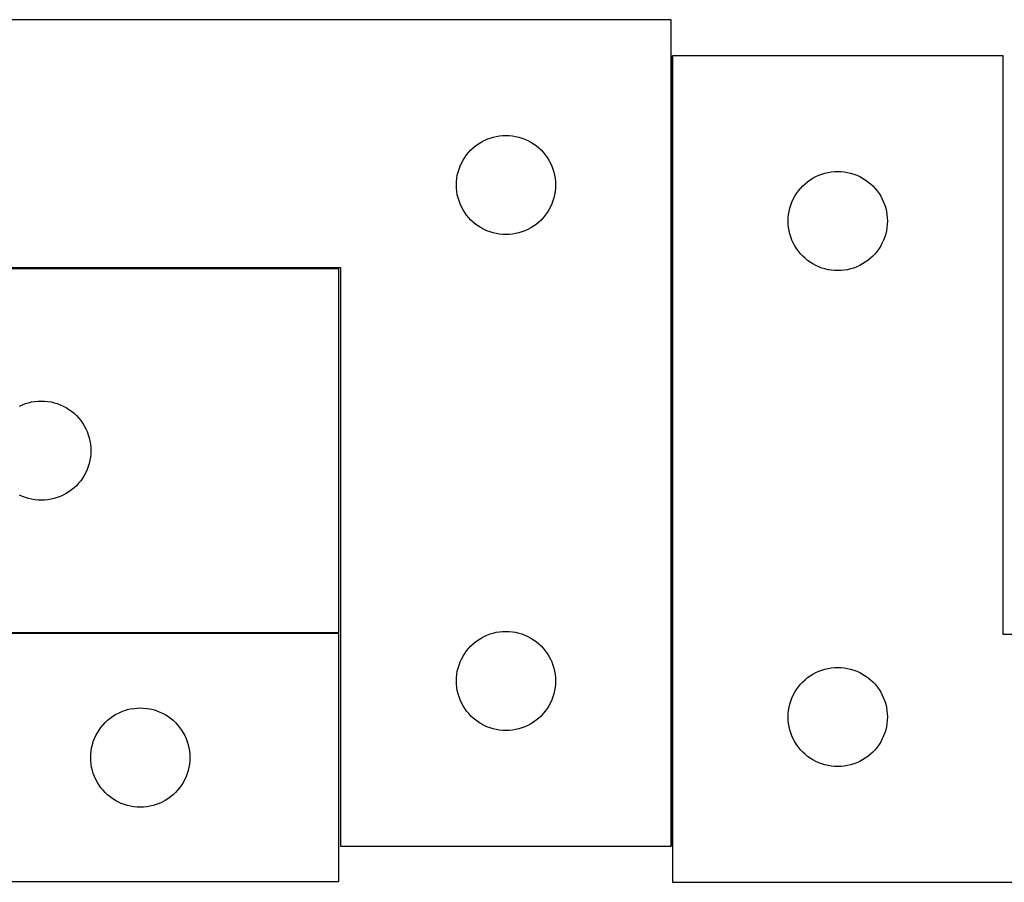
# Model space of a CAD drawing. Header units: millimetres. Extents: x 7 to 1243, y 7 to 2493.
# Tile 18 of 20: x 550 to 728, y 2332 to 2488. Entities that reach past the tile are written whole.
import ezdxf

# ---------------------------------------------------------------- set-up
doc = ezdxf.new("R2010")
doc.units = ezdxf.units.MM
doc.layers.add('COMMON', color=5, linetype='CONTINUOUS', true_color=0x0000ff)
doc.layers.add('CUT', color=7, linetype='CONTINUOUS', true_color=0x000000)

msp = doc.modelspace()

# ---------------------------------------------------------------- linework, layer by layer
at = {"layer": 'COMMON'}
for p, q in [((667.838521, 2338.48112), (667.838521, 2481.94147)), ((607.432554, 2443.38112), (499.432554, 2443.38112)), ((499.432554, 2377.181118), (607.389754, 2377.181118))]:
    msp.add_line(p, q, dxfattribs=at)
at = {"layer": 'CUT'}
for p, q in [((667.73852, 2488.48112), (487.73852, 2488.48112)), ((667.73852, 2338.48112), (667.73852, 2488.48112)), ((727.938521, 2481.94147), (667.938521, 2481.94147)), ((667.938521, 2481.94147), (667.938521, 2331.94147)), ((727.938521, 2376.94147), (727.938521, 2481.94147)), ((634.845565, 2467.003491), (635.409148, 2467.174453)), ((635.409148, 2467.174453), (635.982707, 2467.308188)), ((635.982707, 2467.308188), (636.563784, 2467.404124)), ((636.563784, 2467.404124), (637.149892, 2467.46185)), ((637.149892, 2467.46185), (637.73852, 2467.48112)), ((637.73852, 2467.48112), (638.327148, 2467.46185)), ((638.327148, 2467.46185), (638.913256, 2467.404124)), ((638.913256, 2467.404124), (639.494333, 2467.308188)), ((639.494333, 2467.308188), (640.067891, 2467.174453)), ((640.067891, 2467.174453), (640.631475, 2467.003491)), ((631.804407, 2465.247678), (632.259667, 2465.6213)), ((632.259667, 2465.6213), (632.738388, 2465.964347)), ((632.738388, 2465.964347), (633.23852, 2466.275349)), ((633.23852, 2466.275349), (633.757922, 2466.552975)), ((633.757922, 2466.552975), (634.294369, 2466.796036)), ((634.294369, 2466.796036), (634.845565, 2467.003491)), ((640.631475, 2467.003491), (641.182671, 2466.796036)), ((641.182671, 2466.796036), (641.719118, 2466.552975)), ((641.719118, 2466.552975), (642.23852, 2466.275349)), ((642.23852, 2466.275349), (642.738652, 2465.964347)), ((642.738652, 2465.964347), (643.217373, 2465.6213)), ((643.217373, 2465.6213), (643.672632, 2465.247678)), ((630.255293, 2463.481252), (630.59834, 2463.959973)), ((630.59834, 2463.959973), (630.971962, 2464.415232)), ((630.971962, 2464.415232), (631.374559, 2464.845081)), ((631.374559, 2464.845081), (631.804407, 2465.247678)), ((643.672632, 2465.247678), (644.102481, 2464.845081)), ((644.102481, 2464.845081), (644.505078, 2464.415232)), ((644.505078, 2464.415232), (644.8787, 2463.959973)), ((644.8787, 2463.959973), (645.221746, 2463.481252)), ((629.216149, 2461.374075), (629.423604, 2461.925271)), ((629.423604, 2461.925271), (629.666665, 2462.461718)), ((629.666665, 2462.461718), (629.944291, 2462.98112)), ((629.944291, 2462.98112), (630.255293, 2463.481252)), ((645.221746, 2463.481252), (645.532748, 2462.98112)), ((645.532748, 2462.98112), (645.810374, 2462.461718)), ((645.810374, 2462.461718), (646.053436, 2461.925271)), ((646.053436, 2461.925271), (646.260891, 2461.374075)), ((628.815516, 2459.655856), (628.911452, 2460.236933)), ((628.911452, 2460.236933), (629.045187, 2460.810492)), ((629.045187, 2460.810492), (629.216149, 2461.374075)), ((646.260891, 2461.374075), (646.431852, 2460.810492)), ((646.431852, 2460.810492), (646.565587, 2460.236933)), ((646.565587, 2460.236933), (646.661524, 2459.655856)), ((693.438521, 2459.735698), (693.957923, 2460.013324)), ((693.957923, 2460.013324), (694.49437, 2460.256385)), ((694.49437, 2460.256385), (695.045566, 2460.463841)), ((695.045566, 2460.463841), (695.609149, 2460.634802)), ((695.609149, 2460.634802), (696.182708, 2460.768537)), ((696.182708, 2460.768537), (696.763785, 2460.864473)), ((696.763785, 2460.864473), (697.349893, 2460.9222)), ((697.349893, 2460.9222), (697.938521, 2460.94147)), ((697.938521, 2460.94147), (698.527149, 2460.9222)), ((698.527149, 2460.9222), (699.113257, 2460.864473)), ((699.113257, 2460.864473), (699.694334, 2460.768537)), ((699.694334, 2460.768537), (700.267892, 2460.634802)), ((700.267892, 2460.634802), (700.831476, 2460.463841)), ((700.831476, 2460.463841), (701.382672, 2460.256385)), ((701.382672, 2460.256385), (701.919119, 2460.013324)), ((701.919119, 2460.013324), (702.438521, 2459.735698)), ((628.73852, 2458.48112), (628.757789, 2459.069748)), ((628.757789, 2457.892492), (628.73852, 2458.48112)), ((628.757789, 2459.069748), (628.815516, 2459.655856)), ((646.661524, 2459.655856), (646.71925, 2459.069748)), ((646.71925, 2459.069748), (646.73852, 2458.48112)), ((646.73852, 2458.48112), (646.71925, 2457.892492)), ((691.171963, 2457.875582), (691.57456, 2458.305431)), ((691.57456, 2458.305431), (692.004408, 2458.708028)), ((692.004408, 2458.708028), (692.459668, 2459.08165)), ((692.459668, 2459.08165), (692.938389, 2459.424696)), ((692.938389, 2459.424696), (693.438521, 2459.735698)), ((702.438521, 2459.735698), (702.938653, 2459.424696)), ((702.938653, 2459.424696), (703.417374, 2459.08165)), ((703.417374, 2459.08165), (703.872633, 2458.708028)), ((703.872633, 2458.708028), (704.302482, 2458.305431)), ((704.302482, 2458.305431), (704.705079, 2457.875582)), ((628.815516, 2457.306384), (628.757789, 2457.892492)), ((628.911452, 2456.725307), (628.815516, 2457.306384)), ((629.045187, 2456.151749), (628.911452, 2456.725307)), ((646.565587, 2456.725307), (646.431852, 2456.151749)), ((646.661524, 2457.306384), (646.565587, 2456.725307)), ((646.71925, 2457.892492), (646.661524, 2457.306384)), ((689.866666, 2455.922068), (690.144292, 2456.44147)), ((690.144292, 2456.44147), (690.455294, 2456.941602)), ((690.455294, 2456.941602), (690.798341, 2457.420323)), ((690.798341, 2457.420323), (691.171963, 2457.875582)), ((704.705079, 2457.875582), (705.078701, 2457.420323)), ((705.078701, 2457.420323), (705.421747, 2456.941602)), ((705.421747, 2456.941602), (705.732749, 2456.44147)), ((705.732749, 2456.44147), (706.010375, 2455.922068)), ((629.216149, 2455.588165), (629.045187, 2456.151749)), ((629.423604, 2455.036969), (629.216149, 2455.588165)), ((629.666665, 2454.500522), (629.423604, 2455.036969)), ((646.053436, 2455.036969), (645.810374, 2454.500522)), ((646.260891, 2455.588165), (646.053436, 2455.036969)), ((646.431852, 2456.151749), (646.260891, 2455.588165)), ((689.245188, 2454.270841), (689.41615, 2454.834425)), ((689.41615, 2454.834425), (689.623605, 2455.385621)), ((689.623605, 2455.385621), (689.866666, 2455.922068)), ((706.010375, 2455.922068), (706.253437, 2455.385621)), ((706.253437, 2455.385621), (706.460892, 2454.834425)), ((706.460892, 2454.834425), (706.631853, 2454.270841)), ((629.944291, 2453.98112), (629.666665, 2454.500522)), ((630.255293, 2453.480988), (629.944291, 2453.98112)), ((630.59834, 2453.002267), (630.255293, 2453.480988)), ((630.971962, 2452.547008), (630.59834, 2453.002267)), ((644.8787, 2453.002267), (644.505078, 2452.547008)), ((645.221746, 2453.480988), (644.8787, 2453.002267)), ((645.532748, 2453.98112), (645.221746, 2453.480988)), ((645.810374, 2454.500522), (645.532748, 2453.98112)), ((688.95779, 2452.530098), (689.015517, 2453.116205)), ((689.015517, 2453.116205), (689.111453, 2453.697283)), ((689.111453, 2453.697283), (689.245188, 2454.270841)), ((706.631853, 2454.270841), (706.765588, 2453.697283)), ((706.765588, 2453.697283), (706.861525, 2453.116205)), ((706.861525, 2453.116205), (706.919251, 2452.530098)), ((631.374559, 2452.117159), (630.971962, 2452.547008)), ((631.804407, 2451.714562), (631.374559, 2452.117159)), ((632.259667, 2451.34094), (631.804407, 2451.714562)), ((632.738388, 2450.997894), (632.259667, 2451.34094)), ((643.217373, 2451.34094), (642.738652, 2450.997894)), ((643.672632, 2451.714562), (643.217373, 2451.34094)), ((644.102481, 2452.117159), (643.672632, 2451.714562)), ((644.505078, 2452.547008), (644.102481, 2452.117159)), ((688.938521, 2451.94147), (688.95779, 2452.530098)), ((688.95779, 2451.352842), (688.938521, 2451.94147)), ((689.015517, 2450.766734), (688.95779, 2451.352842)), ((706.919251, 2451.352842), (706.861525, 2450.766734)), ((706.919251, 2452.530098), (706.938521, 2451.94147)), ((706.938521, 2451.94147), (706.919251, 2451.352842)), ((633.23852, 2450.686892), (632.738388, 2450.997894)), ((633.757922, 2450.409265), (633.23852, 2450.686892)), ((634.294369, 2450.166204), (633.757922, 2450.409265)), ((634.845565, 2449.958749), (634.294369, 2450.166204)), ((635.409148, 2449.787788), (634.845565, 2449.958749)), ((635.982707, 2449.654053), (635.409148, 2449.787788)), ((636.563784, 2449.558116), (635.982707, 2449.654053)), ((637.149892, 2449.50039), (636.563784, 2449.558116)), ((637.73852, 2449.48112), (637.149892, 2449.50039)), ((638.327148, 2449.50039), (637.73852, 2449.48112)), ((638.913256, 2449.558116), (638.327148, 2449.50039)), ((639.494333, 2449.654053), (638.913256, 2449.558116)), ((640.067891, 2449.787788), (639.494333, 2449.654053)), ((640.631475, 2449.958749), (640.067891, 2449.787788)), ((641.182671, 2450.166204), (640.631475, 2449.958749)), ((641.719118, 2450.409265), (641.182671, 2450.166204)), ((642.23852, 2450.686892), (641.719118, 2450.409265)), ((642.738652, 2450.997894), (642.23852, 2450.686892)), ((689.111453, 2450.185657), (689.015517, 2450.766734)), ((689.245188, 2449.612098), (689.111453, 2450.185657)), ((689.41615, 2449.048515), (689.245188, 2449.612098)), ((706.631853, 2449.612098), (706.460892, 2449.048515)), ((706.765588, 2450.185657), (706.631853, 2449.612098)), ((706.861525, 2450.766734), (706.765588, 2450.185657)), ((689.623605, 2448.497319), (689.41615, 2449.048515)), ((689.866666, 2447.960871), (689.623605, 2448.497319)), ((690.144292, 2447.44147), (689.866666, 2447.960871)), ((706.010375, 2447.960871), (705.732749, 2447.44147)), ((706.253437, 2448.497319), (706.010375, 2447.960871)), ((706.460892, 2449.048515), (706.253437, 2448.497319)), ((690.455294, 2446.941338), (690.144292, 2447.44147)), ((690.798341, 2446.462617), (690.455294, 2446.941338)), ((691.171963, 2446.007357), (690.798341, 2446.462617)), ((691.57456, 2445.577509), (691.171963, 2446.007357)), ((704.705079, 2446.007357), (704.302482, 2445.577509)), ((705.078701, 2446.462617), (704.705079, 2446.007357)), ((705.421747, 2446.941338), (705.078701, 2446.462617)), ((705.732749, 2447.44147), (705.421747, 2446.941338)), ((692.004408, 2445.174911), (691.57456, 2445.577509)), ((692.459668, 2444.80129), (692.004408, 2445.174911)), ((692.938389, 2444.458243), (692.459668, 2444.80129)), ((693.438521, 2444.147241), (692.938389, 2444.458243)), ((693.957923, 2443.869615), (693.438521, 2444.147241)), ((702.438521, 2444.147241), (701.919119, 2443.869615)), ((702.938653, 2444.458243), (702.438521, 2444.147241)), ((703.417374, 2444.80129), (702.938653, 2444.458243)), ((703.872633, 2445.174911), (703.417374, 2444.80129)), ((704.302482, 2445.577509), (703.872633, 2445.174911)), ((487.73852, 2443.48112), (607.73852, 2443.48112)), ((607.432554, 2443.281119), (499.432554, 2443.281119)), ((607.432554, 2377.281119), (607.432554, 2443.281119)), ((607.73852, 2443.48112), (607.73852, 2338.48112)), ((694.49437, 2443.626554), (693.957923, 2443.869615)), ((695.045566, 2443.419099), (694.49437, 2443.626554)), ((695.609149, 2443.248137), (695.045566, 2443.419099)), ((696.182708, 2443.114402), (695.609149, 2443.248137)), ((696.763785, 2443.018466), (696.182708, 2443.114402)), ((697.349893, 2442.960739), (696.763785, 2443.018466)), ((697.938521, 2442.94147), (697.349893, 2442.960739)), ((698.527149, 2442.960739), (697.938521, 2442.94147)), ((699.113257, 2443.018466), (698.527149, 2442.960739)), ((699.694334, 2443.114402), (699.113257, 2443.018466)), ((700.267892, 2443.248137), (699.694334, 2443.114402)), ((700.831476, 2443.419099), (700.267892, 2443.248137)), ((701.382672, 2443.626554), (700.831476, 2443.419099)), ((701.919119, 2443.869615), (701.382672, 2443.626554)), ((550.539598, 2418.80349), (551.103182, 2418.974452)), ((551.103182, 2418.974452), (551.676741, 2419.108187)), ((551.676741, 2419.108187), (552.257818, 2419.204123)), ((552.257818, 2419.204123), (552.843925, 2419.261849)), ((552.843925, 2419.261849), (553.432554, 2419.281119)), ((553.432554, 2419.281119), (554.021182, 2419.261849)), ((554.021182, 2419.261849), (554.607289, 2419.204123)), ((554.607289, 2419.204123), (555.188367, 2419.108187)), ((555.188367, 2419.108187), (555.761925, 2418.974452)), ((555.761925, 2418.974452), (556.325509, 2418.80349)), ((549.451955, 2418.352974), (549.988403, 2418.596035)), ((549.988403, 2418.596035), (550.539598, 2418.80349)), ((556.325509, 2418.80349), (556.876705, 2418.596035)), ((556.876705, 2418.596035), (557.413152, 2418.352974)), ((557.413152, 2418.352974), (557.932554, 2418.075348)), ((557.932554, 2418.075348), (558.432686, 2417.764346)), ((558.432686, 2417.764346), (558.911406, 2417.421299)), ((558.911406, 2417.421299), (559.366666, 2417.047677)), ((559.366666, 2417.047677), (559.796515, 2416.64508)), ((559.796515, 2416.64508), (560.199112, 2416.215231)), ((560.199112, 2416.215231), (560.572734, 2415.759972)), ((560.572734, 2415.759972), (560.91578, 2415.281251)), ((560.91578, 2415.281251), (561.226782, 2414.781119)), ((561.226782, 2414.781119), (561.504408, 2414.261717)), ((561.504408, 2414.261717), (561.747469, 2413.72527)), ((561.747469, 2413.72527), (561.954925, 2413.174074)), ((561.954925, 2413.174074), (562.125886, 2412.610491)), ((562.125886, 2412.610491), (562.259621, 2412.036932)), ((562.259621, 2412.036932), (562.355557, 2411.455855)), ((562.355557, 2411.455855), (562.413284, 2410.869747)), ((562.413284, 2410.869747), (562.432554, 2410.281119)), ((562.432554, 2410.281119), (562.413284, 2409.692491)), ((562.259621, 2408.525306), (562.125886, 2407.951748)), ((562.355557, 2409.106383), (562.259621, 2408.525306)), ((562.413284, 2409.692491), (562.355557, 2409.106383)), ((561.747469, 2406.836968), (561.504408, 2406.300521)), ((561.954925, 2407.388164), (561.747469, 2406.836968)), ((562.125886, 2407.951748), (561.954925, 2407.388164)), ((560.572734, 2404.802266), (560.199112, 2404.347007)), ((560.91578, 2405.280987), (560.572734, 2404.802266)), ((561.226782, 2405.781119), (560.91578, 2405.280987)), ((561.504408, 2406.300521), (561.226782, 2405.781119)), ((558.911406, 2403.140939), (558.432686, 2402.797893)), ((559.366666, 2403.514561), (558.911406, 2403.140939)), ((559.796515, 2403.917158), (559.366666, 2403.514561)), ((560.199112, 2404.347007), (559.796515, 2403.917158)), ((549.988403, 2401.966203), (549.451955, 2402.209264)), ((550.539598, 2401.758748), (549.988403, 2401.966203)), ((551.103182, 2401.587787), (550.539598, 2401.758748)), ((551.676741, 2401.454052), (551.103182, 2401.587787)), ((552.257818, 2401.358115), (551.676741, 2401.454052)), ((552.843925, 2401.300389), (552.257818, 2401.358115)), ((553.432554, 2401.281119), (552.843925, 2401.300389)), ((554.021182, 2401.300389), (553.432554, 2401.281119)), ((554.607289, 2401.358115), (554.021182, 2401.300389)), ((555.188367, 2401.454052), (554.607289, 2401.358115)), ((555.761925, 2401.587787), (555.188367, 2401.454052)), ((556.325509, 2401.758748), (555.761925, 2401.587787)), ((556.876705, 2401.966203), (556.325509, 2401.758748)), ((557.413152, 2402.209264), (556.876705, 2401.966203)), ((557.932554, 2402.486891), (557.413152, 2402.209264)), ((558.432686, 2402.797893), (557.932554, 2402.486891)), ((607.389754, 2377.081118), (487.389754, 2377.081118)), ((499.432554, 2377.281119), (607.432554, 2377.281119)), ((607.389754, 2332.081118), (607.389754, 2377.081118)), ((632.738388, 2375.964347), (633.23852, 2376.275349)), ((633.23852, 2376.275349), (633.757922, 2376.552975)), ((633.757922, 2376.552975), (634.294369, 2376.796036)), ((634.294369, 2376.796036), (634.845565, 2377.003491)), ((634.845565, 2377.003491), (635.409148, 2377.174453)), ((635.409148, 2377.174453), (635.982707, 2377.308188)), ((635.982707, 2377.308188), (636.563784, 2377.404124)), ((636.563784, 2377.404124), (637.149892, 2377.46185)), ((637.149892, 2377.46185), (637.73852, 2377.48112)), ((637.73852, 2377.48112), (638.327148, 2377.46185)), ((638.327148, 2377.46185), (638.913256, 2377.404124)), ((638.913256, 2377.404124), (639.494333, 2377.308188)), ((639.494333, 2377.308188), (640.067891, 2377.174453)), ((640.067891, 2377.174453), (640.631475, 2377.003491)), ((640.631475, 2377.003491), (641.182671, 2376.796036)), ((641.182671, 2376.796036), (641.719118, 2376.552975)), ((641.719118, 2376.552975), (642.23852, 2376.275349)), ((642.23852, 2376.275349), (642.738652, 2375.964347)), ((847.938521, 2376.94147), (727.938521, 2376.94147)), ((630.59834, 2373.959973), (630.971962, 2374.415232)), ((630.971962, 2374.415232), (631.374559, 2374.845081)), ((631.374559, 2374.845081), (631.804407, 2375.247678)), ((631.804407, 2375.247678), (632.259667, 2375.6213)), ((632.259667, 2375.6213), (632.738388, 2375.964347)), ((642.738652, 2375.964347), (643.217373, 2375.6213)), ((643.217373, 2375.6213), (643.672632, 2375.247678)), ((643.672632, 2375.247678), (644.102481, 2374.845081)), ((644.102481, 2374.845081), (644.505078, 2374.415232)), ((644.505078, 2374.415232), (644.8787, 2373.959973)), ((629.423604, 2371.925271), (629.666665, 2372.461718)), ((629.666665, 2372.461718), (629.944291, 2372.98112)), ((629.944291, 2372.98112), (630.255293, 2373.481252)), ((630.255293, 2373.481252), (630.59834, 2373.959973)), ((644.8787, 2373.959973), (645.221746, 2373.481252)), ((645.221746, 2373.481252), (645.532748, 2372.98112)), ((645.532748, 2372.98112), (645.810374, 2372.461718)), ((645.810374, 2372.461718), (646.053436, 2371.925271)), ((628.911452, 2370.236933), (629.045187, 2370.810492)), ((629.045187, 2370.810492), (629.216149, 2371.374075)), ((629.216149, 2371.374075), (629.423604, 2371.925271)), ((646.053436, 2371.925271), (646.260891, 2371.374075)), ((646.260891, 2371.374075), (646.431852, 2370.810492)), ((646.431852, 2370.810492), (646.565587, 2370.236933)), ((695.609149, 2370.634802), (696.182708, 2370.768537)), ((696.182708, 2370.768537), (696.763785, 2370.864473)), ((696.763785, 2370.864473), (697.349893, 2370.9222)), ((697.349893, 2370.9222), (697.938521, 2370.94147)), ((697.938521, 2370.94147), (698.527149, 2370.9222)), ((698.527149, 2370.9222), (699.113257, 2370.864473)), ((699.113257, 2370.864473), (699.694334, 2370.768537)), ((699.694334, 2370.768537), (700.267892, 2370.634802)), ((628.73852, 2368.48112), (628.757789, 2369.069748)), ((628.757789, 2369.069748), (628.815516, 2369.655856)), ((628.815516, 2369.655856), (628.911452, 2370.236933)), ((646.565587, 2370.236933), (646.661524, 2369.655856)), ((646.661524, 2369.655856), (646.71925, 2369.069748)), ((646.71925, 2369.069748), (646.73852, 2368.48112)), ((692.004408, 2368.708028), (692.459668, 2369.08165)), ((692.459668, 2369.08165), (692.938389, 2369.424696)), ((692.938389, 2369.424696), (693.438521, 2369.735698)), ((693.438521, 2369.735698), (693.957923, 2370.013324)), ((693.957923, 2370.013324), (694.49437, 2370.256385)), ((694.49437, 2370.256385), (695.045566, 2370.463841)), ((695.045566, 2370.463841), (695.609149, 2370.634802)), ((700.267892, 2370.634802), (700.831476, 2370.463841)), ((700.831476, 2370.463841), (701.382672, 2370.256385)), ((701.382672, 2370.256385), (701.919119, 2370.013324)), ((701.919119, 2370.013324), (702.438521, 2369.735698)), ((702.438521, 2369.735698), (702.938653, 2369.424696)), ((702.938653, 2369.424696), (703.417374, 2369.08165)), ((703.417374, 2369.08165), (703.872633, 2368.708028)), ((628.757789, 2367.892492), (628.73852, 2368.48112)), ((628.815516, 2367.306384), (628.757789, 2367.892492)), ((628.911452, 2366.725307), (628.815516, 2367.306384)), ((646.661524, 2367.306384), (646.565587, 2366.725307)), ((646.71925, 2367.892492), (646.661524, 2367.306384)), ((646.73852, 2368.48112), (646.71925, 2367.892492)), ((690.455294, 2366.941602), (690.798341, 2367.420323)), ((690.798341, 2367.420323), (691.171963, 2367.875582)), ((691.171963, 2367.875582), (691.57456, 2368.305431)), ((691.57456, 2368.305431), (692.004408, 2368.708028)), ((703.872633, 2368.708028), (704.302482, 2368.305431)), ((704.302482, 2368.305431), (704.705079, 2367.875582)), ((704.705079, 2367.875582), (705.078701, 2367.420323)), ((705.078701, 2367.420323), (705.421747, 2366.941602)), ((629.045187, 2366.151749), (628.911452, 2366.725307)), ((629.216149, 2365.588165), (629.045187, 2366.151749)), ((629.423604, 2365.036969), (629.216149, 2365.588165)), ((646.260891, 2365.588165), (646.053436, 2365.036969)), ((646.431852, 2366.151749), (646.260891, 2365.588165)), ((646.565587, 2366.725307), (646.431852, 2366.151749)), ((689.41615, 2364.834425), (689.623605, 2365.385621)), ((689.623605, 2365.385621), (689.866666, 2365.922068)), ((689.866666, 2365.922068), (690.144292, 2366.44147)), ((690.144292, 2366.44147), (690.455294, 2366.941602)), ((705.421747, 2366.941602), (705.732749, 2366.44147)), ((705.732749, 2366.44147), (706.010375, 2365.922068)), ((706.010375, 2365.922068), (706.253437, 2365.385621)), ((706.253437, 2365.385621), (706.460892, 2364.834425)), ((570.215018, 2363.504122), (570.801126, 2363.561848)), ((570.801126, 2363.561848), (571.389754, 2363.581118)), ((571.389754, 2363.581118), (571.978382, 2363.561848)), ((571.978382, 2363.561848), (572.564489, 2363.504122)), ((629.666665, 2364.500522), (629.423604, 2365.036969)), ((629.944291, 2363.98112), (629.666665, 2364.500522)), ((630.255293, 2363.480988), (629.944291, 2363.98112)), ((645.532748, 2363.98112), (645.221746, 2363.480988)), ((645.810374, 2364.500522), (645.532748, 2363.98112)), ((646.053436, 2365.036969), (645.810374, 2364.500522)), ((689.015517, 2363.116205), (689.111453, 2363.697283)), ((689.111453, 2363.697283), (689.245188, 2364.270841)), ((689.245188, 2364.270841), (689.41615, 2364.834425)), ((706.460892, 2364.834425), (706.631853, 2364.270841)), ((706.631853, 2364.270841), (706.765588, 2363.697283)), ((706.765588, 2363.697283), (706.861525, 2363.116205)), ((565.910901, 2361.721298), (566.389622, 2362.064345)), ((566.389622, 2362.064345), (566.889754, 2362.375347)), ((566.889754, 2362.375347), (567.409155, 2362.652973)), ((567.409155, 2362.652973), (567.945603, 2362.896034)), ((567.945603, 2362.896034), (568.496799, 2363.103489)), ((568.496799, 2363.103489), (569.060382, 2363.274451)), ((569.060382, 2363.274451), (569.633941, 2363.408186)), ((569.633941, 2363.408186), (570.215018, 2363.504122)), ((572.564489, 2363.504122), (573.145567, 2363.408186)), ((573.145567, 2363.408186), (573.719125, 2363.274451)), ((573.719125, 2363.274451), (574.282709, 2363.103489)), ((574.282709, 2363.103489), (574.833905, 2362.896034)), ((574.833905, 2362.896034), (575.370352, 2362.652973)), ((575.370352, 2362.652973), (575.889754, 2362.375347)), ((575.889754, 2362.375347), (576.389886, 2362.064345)), ((576.389886, 2362.064345), (576.868607, 2361.721298)), ((630.59834, 2363.002267), (630.255293, 2363.480988)), ((630.971962, 2362.547008), (630.59834, 2363.002267)), ((631.374559, 2362.117159), (630.971962, 2362.547008)), ((631.804407, 2361.714562), (631.374559, 2362.117159)), ((644.102481, 2362.117159), (643.672632, 2361.714562)), ((644.505078, 2362.547008), (644.102481, 2362.117159)), ((644.8787, 2363.002267), (644.505078, 2362.547008)), ((645.221746, 2363.480988), (644.8787, 2363.002267)), ((688.938521, 2361.94147), (688.95779, 2362.530098)), ((688.95779, 2361.352842), (688.938521, 2361.94147)), ((688.95779, 2362.530098), (689.015517, 2363.116205)), ((706.861525, 2363.116205), (706.919251, 2362.530098)), ((706.919251, 2362.530098), (706.938521, 2361.94147)), ((706.938521, 2361.94147), (706.919251, 2361.352842)), ((563.906527, 2359.58125), (564.249574, 2360.059971)), ((564.249574, 2360.059971), (564.623195, 2360.51523)), ((564.623195, 2360.51523), (565.025793, 2360.945079)), ((565.025793, 2360.945079), (565.455641, 2361.347676)), ((565.455641, 2361.347676), (565.910901, 2361.721298)), ((576.868607, 2361.721298), (577.323866, 2361.347676)), ((577.323866, 2361.347676), (577.753715, 2360.945079)), ((577.753715, 2360.945079), (578.156312, 2360.51523)), ((578.156312, 2360.51523), (578.529934, 2360.059971)), ((578.529934, 2360.059971), (578.87298, 2359.58125)), ((632.259667, 2361.34094), (631.804407, 2361.714562)), ((632.738388, 2360.997894), (632.259667, 2361.34094)), ((633.23852, 2360.686892), (632.738388, 2360.997894)), ((633.757922, 2360.409265), (633.23852, 2360.686892)), ((634.294369, 2360.166204), (633.757922, 2360.409265)), ((634.845565, 2359.958749), (634.294369, 2360.166204)), ((635.409148, 2359.787788), (634.845565, 2359.958749)), ((640.631475, 2359.958749), (640.067891, 2359.787788)), ((641.182671, 2360.166204), (640.631475, 2359.958749)), ((641.719118, 2360.409265), (641.182671, 2360.166204)), ((642.23852, 2360.686892), (641.719118, 2360.409265)), ((642.738652, 2360.997894), (642.23852, 2360.686892)), ((643.217373, 2361.34094), (642.738652, 2360.997894)), ((643.672632, 2361.714562), (643.217373, 2361.34094)), ((689.015517, 2360.766734), (688.95779, 2361.352842)), ((689.111453, 2360.185657), (689.015517, 2360.766734)), ((689.245188, 2359.612098), (689.111453, 2360.185657)), ((706.765588, 2360.185657), (706.631853, 2359.612098)), ((706.861525, 2360.766734), (706.765588, 2360.185657)), ((706.919251, 2361.352842), (706.861525, 2360.766734)), ((563.074838, 2358.025269), (563.317899, 2358.561716)), ((563.317899, 2358.561716), (563.595525, 2359.081118)), ((563.595525, 2359.081118), (563.906527, 2359.58125)), ((578.87298, 2359.58125), (579.183982, 2359.081118)), ((579.183982, 2359.081118), (579.461608, 2358.561716)), ((579.461608, 2358.561716), (579.704669, 2358.025269)), ((635.982707, 2359.654053), (635.409148, 2359.787788)), ((636.563784, 2359.558116), (635.982707, 2359.654053)), ((637.149892, 2359.50039), (636.563784, 2359.558116)), ((637.73852, 2359.48112), (637.149892, 2359.50039)), ((638.327148, 2359.50039), (637.73852, 2359.48112)), ((638.913256, 2359.558116), (638.327148, 2359.50039)), ((639.494333, 2359.654053), (638.913256, 2359.558116)), ((640.067891, 2359.787788), (639.494333, 2359.654053)), ((689.41615, 2359.048515), (689.245188, 2359.612098)), ((689.623605, 2358.497319), (689.41615, 2359.048515)), ((689.866666, 2357.960871), (689.623605, 2358.497319)), ((706.253437, 2358.497319), (706.010375, 2357.960871)), ((706.460892, 2359.048515), (706.253437, 2358.497319)), ((706.631853, 2359.612098), (706.460892, 2359.048515)), ((562.562686, 2356.336931), (562.696421, 2356.91049)), ((562.696421, 2356.91049), (562.867383, 2357.474073)), ((562.867383, 2357.474073), (563.074838, 2358.025269)), ((579.704669, 2358.025269), (579.912125, 2357.474073)), ((579.912125, 2357.474073), (580.083086, 2356.91049)), ((580.083086, 2356.91049), (580.216821, 2356.336931)), ((690.144292, 2357.44147), (689.866666, 2357.960871)), ((690.455294, 2356.941338), (690.144292, 2357.44147)), ((690.798341, 2356.462617), (690.455294, 2356.941338)), ((691.171963, 2356.007357), (690.798341, 2356.462617)), ((705.078701, 2356.462617), (704.705079, 2356.007357)), ((705.421747, 2356.941338), (705.078701, 2356.462617)), ((705.732749, 2357.44147), (705.421747, 2356.941338)), ((706.010375, 2357.960871), (705.732749, 2357.44147)), ((562.389754, 2354.581118), (562.409023, 2355.169746)), ((562.409023, 2355.169746), (562.46675, 2355.755854)), ((562.46675, 2355.755854), (562.562686, 2356.336931)), ((580.216821, 2356.336931), (580.312757, 2355.755854)), ((580.312757, 2355.755854), (580.370484, 2355.169746)), ((580.370484, 2355.169746), (580.389754, 2354.581118)), ((691.57456, 2355.577509), (691.171963, 2356.007357)), ((692.004408, 2355.174911), (691.57456, 2355.577509)), ((692.459668, 2354.80129), (692.004408, 2355.174911)), ((692.938389, 2354.458243), (692.459668, 2354.80129)), ((703.417374, 2354.80129), (702.938653, 2354.458243)), ((703.872633, 2355.174911), (703.417374, 2354.80129)), ((704.302482, 2355.577509), (703.872633, 2355.174911)), ((704.705079, 2356.007357), (704.302482, 2355.577509)), ((562.409023, 2353.99249), (562.389754, 2354.581118)), ((562.46675, 2353.406382), (562.409023, 2353.99249)), ((562.562686, 2352.825305), (562.46675, 2353.406382)), ((562.696421, 2352.251747), (562.562686, 2352.825305)), ((580.216821, 2352.825305), (580.083086, 2352.251747)), ((580.312757, 2353.406382), (580.216821, 2352.825305)), ((580.370484, 2353.99249), (580.312757, 2353.406382)), ((580.389754, 2354.581118), (580.370484, 2353.99249)), ((693.438521, 2354.147241), (692.938389, 2354.458243)), ((693.957923, 2353.869615), (693.438521, 2354.147241)), ((694.49437, 2353.626554), (693.957923, 2353.869615)), ((695.045566, 2353.419099), (694.49437, 2353.626554)), ((695.609149, 2353.248137), (695.045566, 2353.419099)), ((696.182708, 2353.114402), (695.609149, 2353.248137)), ((696.763785, 2353.018466), (696.182708, 2353.114402)), ((697.349893, 2352.960739), (696.763785, 2353.018466)), ((697.938521, 2352.94147), (697.349893, 2352.960739)), ((698.527149, 2352.960739), (697.938521, 2352.94147)), ((699.113257, 2353.018466), (698.527149, 2352.960739)), ((699.694334, 2353.114402), (699.113257, 2353.018466)), ((700.267892, 2353.248137), (699.694334, 2353.114402)), ((700.831476, 2353.419099), (700.267892, 2353.248137)), ((701.382672, 2353.626554), (700.831476, 2353.419099)), ((701.919119, 2353.869615), (701.382672, 2353.626554)), ((702.438521, 2354.147241), (701.919119, 2353.869615)), ((702.938653, 2354.458243), (702.438521, 2354.147241)), ((562.867383, 2351.688163), (562.696421, 2352.251747)), ((563.074838, 2351.136967), (562.867383, 2351.688163)), ((563.317899, 2350.60052), (563.074838, 2351.136967)), ((579.704669, 2351.136967), (579.461608, 2350.60052)), ((579.912125, 2351.688163), (579.704669, 2351.136967)), ((580.083086, 2352.251747), (579.912125, 2351.688163)), ((563.595525, 2350.081118), (563.317899, 2350.60052)), ((563.906527, 2349.580986), (563.595525, 2350.081118)), ((564.249574, 2349.102265), (563.906527, 2349.580986)), ((578.87298, 2349.580986), (578.529934, 2349.102265)), ((579.183982, 2350.081118), (578.87298, 2349.580986)), ((579.461608, 2350.60052), (579.183982, 2350.081118)), ((564.623195, 2348.647006), (564.249574, 2349.102265)), ((565.025793, 2348.217157), (564.623195, 2348.647006)), ((565.455641, 2347.81456), (565.025793, 2348.217157)), ((565.910901, 2347.440938), (565.455641, 2347.81456)), ((577.323866, 2347.81456), (576.868607, 2347.440938)), ((577.753715, 2348.217157), (577.323866, 2347.81456)), ((578.156312, 2348.647006), (577.753715, 2348.217157)), ((578.529934, 2349.102265), (578.156312, 2348.647006)), ((566.389622, 2347.097892), (565.910901, 2347.440938)), ((566.889754, 2346.78689), (566.389622, 2347.097892)), ((567.409155, 2346.509263), (566.889754, 2346.78689)), ((567.945603, 2346.266202), (567.409155, 2346.509263)), ((568.496799, 2346.058747), (567.945603, 2346.266202)), ((569.060382, 2345.887786), (568.496799, 2346.058747)), ((569.633941, 2345.754051), (569.060382, 2345.887786)), ((570.215018, 2345.658114), (569.633941, 2345.754051)), ((573.145567, 2345.754051), (572.564489, 2345.658114)), ((573.719125, 2345.887786), (573.145567, 2345.754051)), ((574.282709, 2346.058747), (573.719125, 2345.887786)), ((574.833905, 2346.266202), (574.282709, 2346.058747)), ((575.370352, 2346.509263), (574.833905, 2346.266202)), ((575.889754, 2346.78689), (575.370352, 2346.509263)), ((576.389886, 2347.097892), (575.889754, 2346.78689)), ((576.868607, 2347.440938), (576.389886, 2347.097892)), ((570.801126, 2345.600388), (570.215018, 2345.658114)), ((571.389754, 2345.581118), (570.801126, 2345.600388)), ((571.978382, 2345.600388), (571.389754, 2345.581118)), ((572.564489, 2345.658114), (571.978382, 2345.600388)), ((607.73852, 2338.48112), (667.73852, 2338.48112)), ((427.389754, 2332.081118), (607.389754, 2332.081118)), ((667.938521, 2331.94147), (847.938521, 2331.94147))]:
    msp.add_line(p, q, dxfattribs=at)

doc.saveas('drawing.dxf')
